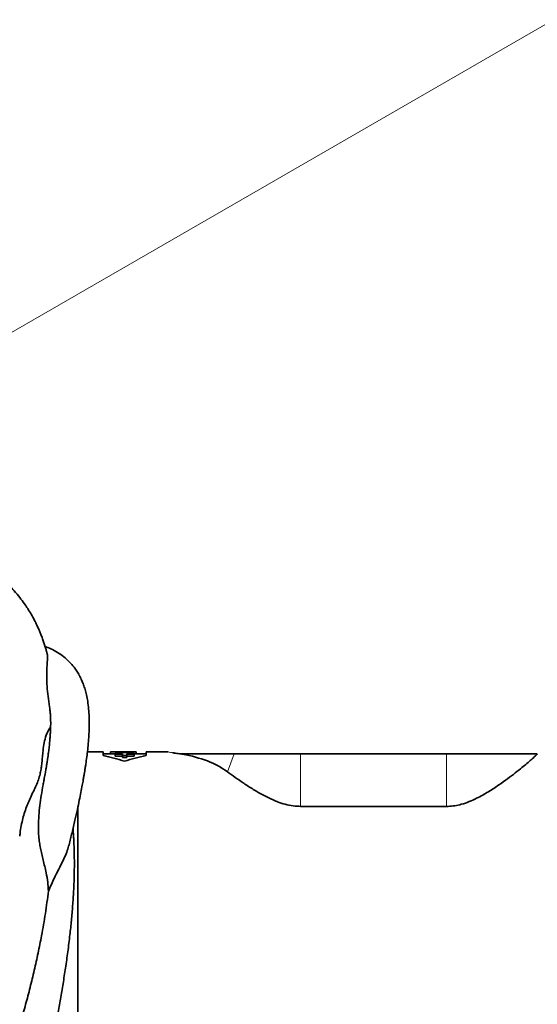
# Model space of a CAD drawing. Header units: millimetres. Extents: x 0 to 14900, y 0 to 10500.
# Tile 46 of 56: x 11533 to 11801, y 6340 to 6850. Entities that reach past the tile are written whole.
import ezdxf

# ---------------------------------------------------------------- set-up
doc = ezdxf.new("R2010")
doc.units = ezdxf.units.MM
doc.header["$LTSCALE"] = 25
doc.styles.add('SLDTEXTSTYLE0', font='TXT', dxfattribs={"width": 0.605})
doc.dimstyles.new('SLDDIMSTYLE2', dxfattribs={"dimtxt": 87.5, "dimasz": 87.5, "dimexe": 0, "dimexo": 0.0625, "dimgap": 21.875, "dimtad": 1, "dimdec": 1, "dimrnd": 1e-09, "dimzin": 12, "dimdsep": 46, "dimtxsty": 'SLDTEXTSTYLE0', "dimsah": 1, "dimcen": 0, "dimadec": 0, "dimazin": 3, "dimtfac": 1, "dimtofl": 0, "dimtmove": 0, "dimatfit": 3, "dimfxl": 1, "dimfrac": 2, "dimtolj": 1, "dimtzin": 12, "dimarcsym": 0})
doc.dimstyles.new('SLDDIMSTYLE3', dxfattribs={"dimtxt": 87.5, "dimasz": 87.5, "dimexe": 0, "dimexo": 0.0625, "dimgap": 21.875, "dimtad": 1, "dimdec": 4, "dimlfac": 25, "dimzin": 12, "dimdsep": 46, "dimtxsty": 'SLDTEXTSTYLE0', "dimsah": 1, "dimcen": 0.09, "dimadec": 1, "dimazin": 3, "dimtfac": 1, "dimtofl": 0, "dimtmove": 0, "dimatfit": 3, "dimfxl": 1, "dimfrac": 2, "dimtolj": 1, "dimtzin": 12, "dimarcsym": 0})

# ---------------------------------------------------------------- blocks, each defined once
blk = doc.blocks.new('_D_6')
at = {"color": 7, "linetype": 'Continuous', "lineweight": 0}
for q in [(12310.03, 7139.35), (10988.91, 6376.6)]:
    blk.add_line((11818.56, 6855.6), q, dxfattribs=at)
at = {"color": 7, "linetype": 'Continuous', "lineweight": 18}
blk.add_solid([(11818.56, 6855.6), (11900.59, 6888.53), (11888.09, 6910.18)], dxfattribs=at)
at = {"color": 7, "linetype": 'Continuous', "lineweight": 18, "insert": (12004.87, 7093.32), "char_height": 87.5, "attachment_point": 1, "rotation": 30, "style": 'SLDTEXTSTYLE0'}
blk.add_mtext('R958', dxfattribs=at)
blk = doc.blocks.new('_D_7')
at = {"color": 7, "linetype": 'Continuous', "lineweight": 0}
blk.add_line((12868.9, 8443.5), (10988.91, 6376.6), dxfattribs=at)
at = {"color": 7, "linetype": 'Continuous', "lineweight": 18}
blk.add_solid([(12868.9, 8443.5), (12800.77, 8387.18), (12819.27, 8370.36)], dxfattribs=at)
at = {"color": 7, "linetype": 'Continuous', "lineweight": 18, "insert": (11725.29, 7353.72), "char_height": 87.5, "attachment_point": 1, "rotation": 47.7114, "style": 'SLDTEXTSTYLE0'}
blk.add_mtext('R2794', dxfattribs=at)
blk = doc.blocks.new('_D_8')
at = {"color": 7, "linetype": 'Continuous', "lineweight": 0}
for p, q in [((8188.12, 6870.46), (7939.56, 6914.28)), ((12320.13, 6376.6), (14085.3, 6376.6))]:
    blk.add_line(p, q, dxfattribs=at)
at = {"color": 7, "linetype": 'Continuous', "lineweight": 18}
blk.add_arc((10988.91, 6376.6), 3058.9, 0, 170, dxfattribs=at)
for points in [[(7976.49, 6907.77), (8005.19, 6991.37), (7980.63, 6996.06)], [(14047.8, 6376.6), (14059.05, 6464.27), (14034.05, 6463.91)]]:
    blk.add_solid(points, dxfattribs=at)
at = {"color": 7, "linetype": 'Continuous', "lineweight": 18, "insert": (11141.49, 9547.06), "char_height": 87.5, "attachment_point": 1, "rotation": 355, "style": 'SLDTEXTSTYLE0'}
blk.add_mtext('170°', dxfattribs=at)
blk = doc.blocks.new('_D_9')
at = {"color": 7, "linetype": 'Continuous', "lineweight": 0}
for p, q in [((12320.13, 6376.6), (14085.33, 6376.6)), ((8188.12, 5882.75), (7939.53, 5838.91))]:
    blk.add_line(p, q, dxfattribs=at)
at = {"color": 7, "linetype": 'Continuous', "lineweight": 18}
blk.add_arc((10988.91, 6376.6), 3058.92, 190, 0, dxfattribs=at)
for points in [[(14047.83, 6376.6), (14034.08, 6289.29), (14059.08, 6288.93)], [(7976.46, 5845.42), (7980.6, 5757.13), (8005.16, 5761.83)]]:
    blk.add_solid(points, dxfattribs=at)
at = {"color": 7, "linetype": 'Continuous', "lineweight": 18, "insert": (11121.83, 3430.85), "char_height": 87.5, "attachment_point": 1, "rotation": 5, "style": 'SLDTEXTSTYLE0'}
blk.add_mtext('170°', dxfattribs=at)

msp = doc.modelspace()

# ---------------------------------------------------------------- linework, layer by layer
at = {"color": 7, "linetype": 'Continuous', "lineweight": 35}
for p, q in [((11575.9811976, 6470.6007518), (11567.8243225, 6470.6007518)), ((11575.9811976, 6468.6869929), (11575.9811976, 6470.6007518)), ((11579.8555812, 6469.6007518), (11575.9811976, 6469.6007518)), ((11579.8555812, 6470.5939782), (11579.8555812, 6470.526932)), ((11582.624812, 6470.5939782), (11579.8555812, 6470.5939782)), ((11579.8555812, 6470.526932), (11582.624812, 6470.526932)), ((11579.8555812, 6469.5261376), (11579.8555812, 6470.526932)), ((11582.2675337, 6469.5261376), (11579.8555812, 6469.5261376)), ((11582.2675337, 6469.7525527), (11582.2675337, 6469.4204627)), ((11586.0175337, 6469.7525527), (11582.2675337, 6469.7525527)), ((11582.2675337, 6469.4204627), (11586.0175337, 6469.4204627)), ((11582.2675337, 6468.4076073), (11582.2675337, 6469.4204627)), ((11586.0175337, 6468.4076073), (11582.2675337, 6468.4076073)), ((11584.874812, 6470.6007518), (11582.624812, 6470.6007518)), ((11582.624812, 6470.6007518), (11582.624812, 6470.5939782)), ((11582.624812, 6470.526932), (11582.624812, 6470.4423146)), ((11582.624812, 6470.4423146), (11584.874812, 6470.4423146)), ((11582.624812, 6469.7525527), (11582.624812, 6470.4423146)), ((11584.874812, 6470.5939782), (11584.874812, 6470.6007518)), ((11589.3694033, 6470.5939782), (11584.874812, 6470.5939782)), ((11584.874812, 6470.526932), (11593.1825043, 6470.526932)), ((11584.874812, 6470.4423146), (11584.874812, 6470.526932)), ((11584.874812, 6469.7525527), (11584.874812, 6470.4423146)), ((11586.0175337, 6470.183283), (11586.0175337, 6469.7525527)), ((11588.2675337, 6470.183283), (11586.0175337, 6470.183283)), ((11586.0175337, 6469.4204627), (11586.0175337, 6468.7423091)), ((11586.0175337, 6468.7423091), (11588.2675337, 6468.7423091)), ((11586.0175337, 6467.7219161), (11586.0175337, 6468.7423091)), ((11588.2675337, 6467.7219161), (11586.0175337, 6467.7219161)), ((11591.0384538, 6470.6007518), (11587.7271234, 6470.6007518)), ((11588.2675337, 6469.7525527), (11588.2675337, 6470.183283)), ((11592.0175337, 6469.7525527), (11588.2675337, 6469.7525527)), ((11588.2675337, 6469.4204627), (11592.0175337, 6469.4204627)), ((11588.2675337, 6468.7423091), (11588.2675337, 6469.4204627)), ((11588.2675337, 6467.7219161), (11588.2675337, 6468.7423091)), ((11592.0175337, 6468.4076073), (11588.2675337, 6468.4076073)), ((11592.0175337, 6469.4204627), (11592.0175337, 6469.7525527)), ((11593.1825043, 6469.5261376), (11592.0175337, 6469.5261376)), ((11592.0175337, 6468.4076073), (11592.0175337, 6469.4204627)), ((11593.1825043, 6470.526932), (11593.1825043, 6470.5892272)), ((11593.1825043, 6469.5261376), (11593.1825043, 6470.526932)), ((11598.2386909, 6469.6007518), (11593.1825043, 6469.6007518)), ((11609.3089983, 6470.6007518), (11598.2386909, 6470.6007518)), ((11598.2386909, 6470.6007518), (11598.2386909, 6468.6869929)), ((11617.2485224, 6469.6007518), (11615.5030829, 6469.6007518)), ((11643.8590488, 6469.6007518), (11617.2485224, 6469.6007518)), ((11678.4095751, 6469.6007518), (11643.8590488, 6469.6007518)), ((11754.005493, 6469.6007518), (11678.4095751, 6469.6007518)), ((11801.1224576, 6469.6007518), (11754.005493, 6469.6007518)), ((11801.1340879, 6469.60878), (11801.1224576, 6469.6007518)), ((11562.9095751, 6282.6007518), (11562.9095751, 6442.1849874)), ((11754.005493, 6442.2881306), (11678.4095751, 6442.2881306))]:
    msp.add_line(p, q, dxfattribs=at)
at = {"color": 8, "linetype": 'Continuous', "lineweight": 18}
for p, q in [((11617.140632, 6469.3072479), (11617.2485224, 6469.6007518)), ((11640.4231914, 6460.2538815), (11643.8590488, 6469.6007518)), ((11678.4095751, 6442.2881306), (11678.4095751, 6469.6007518)), ((11754.005493, 6442.2881306), (11754.005493, 6469.6007518))]:
    msp.add_line(p, q, dxfattribs=at)
at = {"color": 7, "linetype": 'Continuous', "lineweight": 18}
for radius in [2794, 958]:
    msp.add_arc((10988.9095722, 6376.6007518), radius, 190, 170, dxfattribs=at)
at = {"color": 7, "linetype": 'Continuous', "lineweight": 35}
for centre, start, end in [((11557.1099442, 6376.6007518), 71.388536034, 78.418710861), ((11617.1099442, 6376.6007518), 101.581289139, 108.611463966)]:
    msp.add_arc(centre, 94, start, end, dxfattribs=at)
for centre, major_axis, ratio, start_param, end_param in [((11587.7271234, 6376.6007518), (136.8021016, 0), 0.6871239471, 1.5587912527, 1.5828014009), ((11591.0384538, 6376.6007518), (136.9256277, 0), 0.686504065, 1.5551371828, 1.5707963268), ((11522.1108375, 6376.6007518), (127.6278939, 73.40555), 0.4600599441, 0.2010634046, 0.5085883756)]:
    msp.add_ellipse(centre, major_axis=major_axis, ratio=ratio, start_param=start_param, end_param=end_param, dxfattribs=at)
for points, knots in [([(11546.9519728, 6521.5900594), (11546.8910905, 6521.811468), (11546.6654198, 6522.6321571), (11546.2230574, 6524.145848), (11545.6248959, 6526.0873549), (11544.9205103, 6528.213876), (11544.1741694, 6530.2953498), (11543.3681807, 6532.3603606), (11542.5335967, 6534.3459182), (11541.5652806, 6536.479356), (11540.2875458, 6539.0612593), (11538.73792, 6541.8824039), (11536.9674953, 6544.7682732), (11535.0020647, 6547.6755774), (11532.6882622, 6550.7674873), (11529.9453596, 6554.0361787), (11527.0718408, 6557.1005079), (11524.2459073, 6559.8331385), (11521.3799125, 6562.3709609), (11518.3937654, 6564.7899516), (11515.6015185, 6566.8559466), (11513.2846117, 6568.4491725), (11511.45962, 6569.6391952), (11509.6610786, 6570.7583593), (11507.6105606, 6571.9707176), (11505.0923238, 6573.368267), (11502.0520103, 6574.9315404), (11497.9627085, 6576.8624425), (11492.5649085, 6579.1431271), (11485.5421819, 6581.7254748), (11477.2894855, 6584.3404826), (11468.2548533, 6586.7864108), (11459.0161409, 6588.9169268), (11450.5348487, 6590.5798167), (11442.9314935, 6591.851761), (11436.1828937, 6592.8181198), (11429.8189299, 6593.580645), (11425.0442759, 6594.0786198), (11422.3698639, 6594.2963592), (11421.7095722, 6594.3501174)], [0, 0, 0, 0, 0.0058005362, 0.0215006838, 0.0394489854, 0.0563361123, 0.0767277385, 0.0933030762, 0.1092275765, 0.1279068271, 0.149357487, 0.178074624, 0.204021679, 0.2275035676, 0.2579501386, 0.2909261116, 0.3222139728, 0.3498065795, 0.3760515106, 0.4042035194, 0.4303270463, 0.4472949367, 0.4611413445, 0.474146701, 0.4902603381, 0.5095578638, 0.5320467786, 0.5577273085, 0.5966777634, 0.6411971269, 0.6912850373, 0.7456330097, 0.7978001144, 0.8466818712, 0.8858836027, 0.9226776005, 0.9571624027, 0.9894237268, 1, 1, 1, 1]), ([(11558.3012346, 6422.3870844), (11558.8170256, 6424.4730208), (11559.878317, 6428.7650437), (11561.3057401, 6434.8725122), (11562.5670844, 6440.5057844), (11563.5927216, 6445.322917), (11564.442302, 6449.5161458), (11565.1229727, 6453.0571433), (11565.6458991, 6455.9256849), (11566.0315732, 6458.1410905), (11566.3501617, 6460.0469141), (11566.6541324, 6461.9452883), (11566.9626568, 6463.9738272), (11567.3410729, 6466.6213108), (11567.7708135, 6469.9559896), (11568.201102, 6473.9501529), (11568.5292719, 6477.9822981), (11568.7258503, 6481.8431025), (11568.795924, 6485.7585051), (11568.7007498, 6489.7810331), (11568.3844996, 6493.8605396), (11567.8697019, 6497.5414741), (11567.2073648, 6500.7475493), (11566.4436983, 6503.5280447), (11565.5998347, 6505.9722338), (11564.6656924, 6508.1988851), (11563.6060396, 6510.3208265), (11562.362078, 6512.4269144), (11560.6659304, 6514.8445205), (11558.4212257, 6517.4264511), (11555.5427134, 6520.0074717), (11552.3273492, 6522.2277906), (11549.0703409, 6523.9834531), (11546.8631766, 6524.8393661), (11545.8853929, 6525.2185394)], [0, 0, 0, 0, 0.032293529, 0.0664471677, 0.0967611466, 0.1233525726, 0.1463162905, 0.1682026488, 0.1854895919, 0.1981861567, 0.2092311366, 0.2213548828, 0.2345758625, 0.2489649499, 0.2745139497, 0.3039256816, 0.3364789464, 0.3685388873, 0.3996818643, 0.4394246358, 0.4806357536, 0.5227651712, 0.5597663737, 0.5920480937, 0.6224257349, 0.6520122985, 0.6812735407, 0.712544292, 0.7461409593, 0.795916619, 0.8470105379, 0.9017639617, 0.9564809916, 1, 1, 1, 1]), ([(11546.906488, 6521.5772276), (11546.9737004, 6521.3555264), (11547.2514356, 6520.4394135), (11547.116132, 6518.2333253), (11546.8240045, 6514.523874), (11546.6608961, 6509.915555), (11546.8388618, 6504.7970163), (11547.3214968, 6499.4426788), (11547.8849761, 6495.7328616), (11548.1656671, 6493.8848573)], [0, 0, 0, 0, 0.0517859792, 0.2139898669, 0.3774213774, 0.5437083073, 0.7109400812, 0.8560079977, 1, 1, 1, 1]), ([(11548.1543587, 6493.8833961), (11548.2214495, 6493.4791902), (11548.3864416, 6492.4851529), (11548.5673332, 6490.7386019), (11548.7025676, 6488.7438422), (11548.7635207, 6486.8677598), (11548.7746068, 6485.0333535), (11548.7443941, 6483.1833729), (11548.6635096, 6481.0848413), (11548.5203453, 6478.7185274), (11548.3039711, 6476.0784575), (11548.0205871, 6473.3169076), (11547.7115809, 6470.7575), (11547.4257123, 6468.6271976), (11547.1888098, 6466.9786344), (11546.9978907, 6465.7122977), (11546.8381461, 6464.6858024), (11546.6558085, 6463.5432355), (11546.3906766, 6461.9336267), (11545.9922605, 6459.6322068), (11545.6087786, 6457.4928661), (11545.3348408, 6456.0800885), (11545.2630289, 6455.7097337)], [0, 0, 0, 0, 0.0572774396, 0.140858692, 0.216685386, 0.2863329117, 0.3388898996, 0.3951917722, 0.4551209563, 0.5185648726, 0.5854242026, 0.6544756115, 0.7144922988, 0.7574991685, 0.7918072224, 0.8175159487, 0.8346816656, 0.8532155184, 0.8837416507, 0.9262224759, 0.980659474, 1, 1, 1, 1]), ([(11548.7420588, 6483.4702595), (11548.4293696, 6483.0340013), (11547.7518466, 6482.0887336), (11546.8561327, 6480.2779806), (11545.9162344, 6477.7327892), (11545.1690983, 6474.3933185), (11544.7247227, 6470.6955387), (11544.4287161, 6467.262333), (11544.1640973, 6464.3900144), (11543.804167, 6461.6133697), (11543.2939282, 6458.9368489), (11542.4778889, 6456.1214347), (11541.2824143, 6453.1804829), (11539.8026556, 6450.0900947), (11538.2782119, 6446.9364335), (11536.8488939, 6443.6912671), (11535.5962359, 6440.3802649), (11534.5273386, 6436.9135144), (11533.6586659, 6433.2363009), (11533.0587751, 6429.8662397), (11532.8167074, 6427.6931193), (11532.7218658, 6426.8416962)], [0, 0, 0, 0, 0.0462549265, 0.1002234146, 0.1544294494, 0.2430707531, 0.3321956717, 0.3919807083, 0.4518288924, 0.4995794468, 0.5474732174, 0.5962339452, 0.6455960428, 0.6934121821, 0.7417863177, 0.7856181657, 0.8297663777, 0.8747157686, 0.9198995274, 0.9686168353, 1, 1, 1, 1]), ([(11609.6655546, 6470.5347222), (11609.6058952, 6470.5543604), (11609.4897284, 6470.5925995), (11609.367607, 6470.598084), (11609.308203, 6470.6007518)], [0, 0, 0, 0, 0.5135663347, 1, 1, 1, 1]), ([(11615.5030829, 6469.6007518), (11614.5889776, 6469.72865), (11613.1932466, 6469.9239353), (11612.2619469, 6470.0830049), (11611.9405828, 6470.1378951)], [0, 0, 0, 0, 0.6549294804, 1, 1, 1, 1]), ([(11614.1344748, 6469.7915038), (11613.4026485, 6469.9036609), (11612.5520041, 6470.0340276), (11612.0160089, 6470.1290252), (11611.941141, 6470.1422945)], [0, 0, 0, 0, 0.86031982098, 1, 1, 1, 1]), ([(11617.140632, 6469.3072479), (11617.0491642, 6469.3228413), (11616.4700925, 6469.421561), (11615.945127, 6469.5188393), (11615.5030829, 6469.6007518)], [0, 0, 0, 0, 0.1579560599, 1, 1, 1, 1]), ([(11801.1224576, 6469.6007518), (11800.7093308, 6469.1471586), (11799.9745875, 6468.340446), (11798.0502295, 6466.5695914), (11795.8641728, 6464.6643299), (11793.0995736, 6462.3646661), (11789.7367308, 6459.6717773), (11785.7383465, 6456.624953), (11781.1241881, 6453.3266293), (11775.8713616, 6449.8407542), (11770.6593068, 6446.8932535), (11765.8920093, 6444.7188653), (11762.0903587, 6443.3995135), (11758.3840977, 6442.5802552), (11755.7589081, 6442.3058036), (11754.2964507, 6442.2910632), (11754.005493, 6442.2881306)], [0, 0, 0, 0, 0.0987802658, 0.1756800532, 0.2527882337, 0.3297402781, 0.4185159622, 0.5075072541, 0.5963106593, 0.6942369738, 0.7920353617, 0.8478940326, 0.903654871, 0.9465379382, 0.9893636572, 1, 1, 1, 1]), ([(11547.5665163, 6398.2899539), (11547.486022, 6399.8826552), (11547.3240008, 6403.0884907), (11546.5507969, 6407.3903848), (11545.6759743, 6411.1826865), (11544.8561123, 6414.4181), (11544.0872546, 6417.560185), (11543.4344047, 6420.6221589), (11542.93215, 6423.6545966), (11542.5000173, 6427.5389732), (11542.3446395, 6432.2091498), (11542.593941, 6437.6033988), (11543.1335603, 6442.8609947), (11543.8976889, 6448.1793692), (11544.6404077, 6452.4923202), (11545.1299061, 6454.9622696), (11545.2775025, 6455.7070231)], [0, 0, 0, 0, 0.0713915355, 0.1436989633, 0.1947902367, 0.246300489, 0.2957147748, 0.3454810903, 0.3961757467, 0.4471372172, 0.5432162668, 0.6400767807, 0.7384754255, 0.8371992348, 0.9509113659, 1, 1, 1, 1]), ([(11678.4095751, 6442.2881306), (11677.1240127, 6442.3397788), (11674.3709479, 6442.4503846), (11670.3020822, 6443.3396944), (11666.0437225, 6444.7522724), (11661.8184371, 6446.6125768), (11657.6695138, 6448.808342), (11653.3366811, 6451.3931725), (11648.8778915, 6454.2654571), (11644.3847806, 6457.3714228), (11641.7428779, 6459.2936755), (11640.4231914, 6460.2538815)], [0, 0, 0, 0, 0.0764030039, 0.1636189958, 0.2510276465, 0.3564818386, 0.4623468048, 0.5680867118, 0.7119525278, 0.8561141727, 1, 1, 1, 1]), ([(11540.7582636, 6286.7081519), (11541.06362, 6287.4354458), (11541.8848364, 6289.3914082), (11543.0262288, 6292.5293931), (11544.1696202, 6295.9756508), (11545.3418904, 6299.9502492), (11546.428992, 6304.2569888), (11547.3796561, 6308.7302569), (11548.1012433, 6312.354504), (11548.696522, 6315.2872777), (11549.1844042, 6317.6416129), (11549.6774418, 6319.9822673), (11550.3463705, 6323.0987977), (11551.3555516, 6328.0215511), (11552.5624107, 6334.6509702), (11553.8817911, 6342.3789792), (11555.208828, 6350.3661831), (11556.4960404, 6358.5387285), (11557.7031249, 6366.9890105), (11558.7162829, 6375.2406614), (11559.5419235, 6383.2179801), (11560.1928545, 6390.8015306), (11560.6885736, 6398.4060969), (11560.9859098, 6405.781246), (11561.076055, 6412.4319009), (11561.0173265, 6417.9627739), (11560.8891865, 6422.0427553), (11560.7494425, 6424.9684474), (11560.6252286, 6427.0550026), (11560.4971562, 6428.9389027), (11560.3974124, 6430.1618557), (11560.3439887, 6430.8168813)], [0, 0, 0, 0, 0.0160520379, 0.0431698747, 0.0674973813, 0.0893551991, 0.1266998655, 0.1569709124, 0.1816729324, 0.2018973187, 0.2181569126, 0.2307705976, 0.250563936, 0.2823589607, 0.332437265, 0.3857999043, 0.4401802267, 0.4952433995, 0.5522047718, 0.6118553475, 0.6628304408, 0.7145115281, 0.766557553, 0.8188072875, 0.8673560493, 0.906678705, 0.9378438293, 0.9571078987, 0.9720938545, 0.9850531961, 1, 1, 1, 1]), ([(11547.5665163, 6398.2899539), (11548.5944734, 6400.6293506), (11550.2036554, 6404.2914831), (11552.5747882, 6408.9206388), (11554.4089756, 6412.4922107), (11556.0705063, 6415.9702834), (11557.4169982, 6419.2578674), (11558.0143395, 6421.3913913), (11558.2935617, 6422.3886892)], [0, 0, 0, 0, 0.2616893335, 0.4096530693, 0.5587840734, 0.711286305, 0.8650431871, 1, 1, 1, 1]), ([(11520.530357, 6295.2213975), (11521.8574345, 6298.404315), (11524.3324674, 6304.3405363), (11527.7086125, 6313.2852597), (11530.653081, 6321.9305396), (11533.3040788, 6330.6988629), (11535.8175926, 6339.5309021), (11538.1350972, 6348.3947449), (11540.2892531, 6357.2836658), (11542.2775, 6366.2245122), (11544.2539649, 6376.0488436), (11545.7699106, 6384.8237584), (11546.8865698, 6392.5228117), (11547.3397607, 6396.3666677), (11547.5665163, 6398.2899539)], [0, 0, 0, 0, 0.09825336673, 0.1832450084, 0.26846180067, 0.35408246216, 0.43984930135, 0.52479901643, 0.60981283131, 0.69507846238, 0.78047372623, 0.88997379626, 0.94494801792, 1, 1, 1, 1])]:
    msp.add_open_spline(points, degree=3, knots=knots, dxfattribs=at)
at = {"color": 8, "linetype": 'Continuous', "lineweight": 18}
msp.add_open_spline([(11611.9405828, 6470.1378951), (11611.6073544, 6470.1926294), (11610.5774724, 6470.3617923), (11609.6965397, 6470.5295347), (11609.1640297, 6470.6274938), (11609.3087331, 6470.6006534), (11609.3089983, 6470.6006042)], degree=3, knots=[0, 0, 0, 0, 0.1920026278, 0.5934071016, 0.9992546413, 1, 1, 1, 1], dxfattribs=at)

# ---------------------------------------------------------------- dimensions: what is measured, and where the dimension line sits
at = {"color": 7, "linetype": 'Continuous', "lineweight": 18}
for base, line1, line2, picture, middle in [((11255.5098468, 9423.8558346), ((12270.1345875, 6376.6007518), (9707.6845568, 6376.6007518)), ((10045.4637448, 6542.955706), (8237.3567102, 6861.7737602)), '_D_8', (11255.5098468, 9423.8558346)), ((11255.512342, 3329.3171484), ((10045.4637448, 6210.2457976), (8237.3567102, 5891.4277434)), ((9707.6845568, 6376.6007518), (12270.1345875, 6376.6007518)), '_D_9', (11255.512342, 3329.3171484))]:
    dim = msp.add_angular_dim_2l(base=base, line1=line1, line2=line2, dimstyle='SLDDIMSTYLE3', dxfattribs=at)
    dim.commit()
    dim.dimension.update_dxf_attribs({"geometry": picture, "text_midpoint": middle, "dimtype": 162})
for mpoint, picture, middle in [((12868.8967756, 8443.5028093), '_D_7', (11928.9034239, 7410.0520305)), ((11818.561909, 6855.6007518), '_D_6', (12187.0392618, 7068.3413563))]:
    dim = msp.add_radius_dim(center=(10988.9095722, 6376.6007518), mpoint=mpoint, dimstyle='SLDDIMSTYLE2', dxfattribs=at)
    dim.commit()
    dim.dimension.update_dxf_attribs({"geometry": picture, "text_midpoint": middle, "dimtype": 164})

doc.saveas('drawing.dxf')
